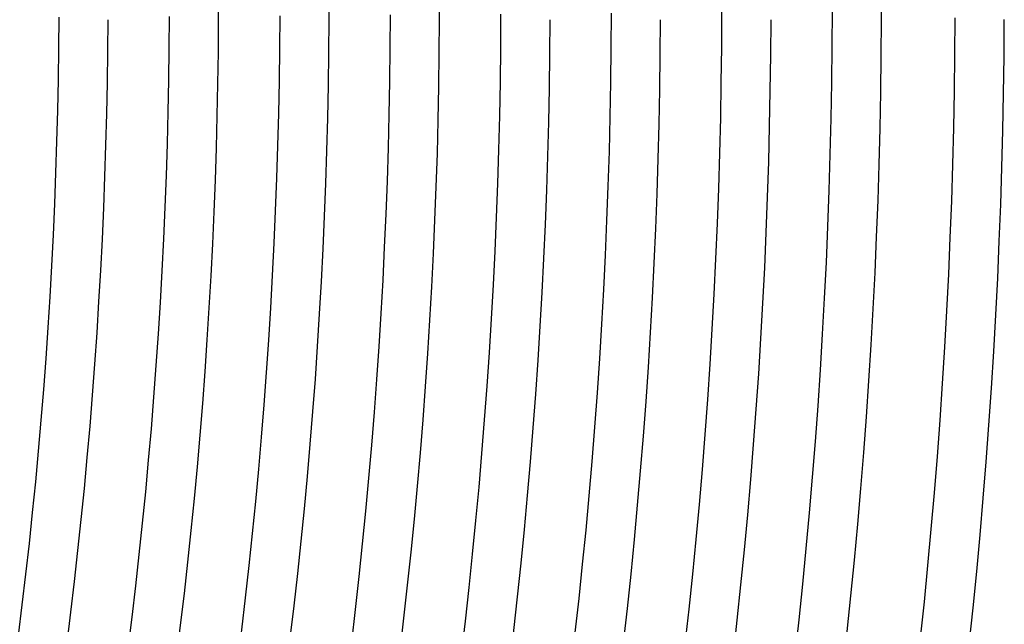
# Model space of a CAD drawing. Header units: millimetres. Extents: x -535 to 535, y -535 to 535.
# Tile 91 of 106: x 410 to 490, y -51 to -2. Entities that reach past the tile are written whole.
import ezdxf

# ---------------------------------------------------------------- set-up
doc = ezdxf.new("R2010")
doc.units = ezdxf.units.MM
doc.layers.add('HIDDEN', color=7, linetype='Continuous')
doc.layers.add('THICK', color=7, linetype='Continuous')

msp = doc.modelspace()

# ---------------------------------------------------------------- linework, layer by layer
at = {"layer": 'HIDDEN'}
for radius, start, end in [(426, 359.731, 0), (435, 359.73655, 0), (444, 359.74188, 0), (480, 359.76125, 359.94127)]:
    msp.add_arc((0, 0), radius, start, end, dxfattribs=at)
at = {"layer": 'THICK'}
for radius, start, end in [(449, 315.19659, 359.80336), (458, 315.1821, 359.81791), (467, 315.16668, 359.83333), (476, 315.15001, 359.85), (413, 315.2485, 359.75151), (417, 315.2748, 359.72521), (422, 315.23624, 359.76377), (426, 315.26901, 359.731), (431, 315.22358, 359.77643), (435, 315.26346, 359.73655), (440, 315.2104, 359.78961), (444, 315.25807, 359.74188), (453, 315.25297, 359.74704), (462, 315.24804, 359.75197), (471, 315.24329, 359.75672), (480, 315.2387, 359.76125), (486, 315.21676, 359.78325), (490, 315.23355, 359.76646)]:
    msp.add_arc((0, 0), radius, start, end, dxfattribs=at)

doc.saveas('drawing.dxf')
